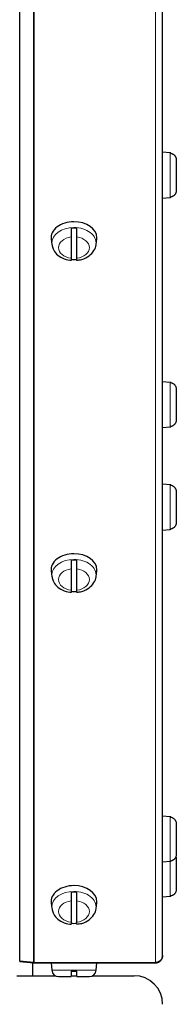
# Model space of a CAD drawing. Header units: inches. Extents: x 0 to 29700, y -16 to 21000.
# Tile 75 of 235: x 8496 to 8551, y 8143 to 8487. Entities that reach past the tile are written whole.
import ezdxf

# ---------------------------------------------------------------- set-up
doc = ezdxf.new("R2010")
doc.units = ezdxf.units.IN
doc.layers.add('1', color=7, linetype='Continuous', true_color=0xffffff)

msp = doc.modelspace()

# ---------------------------------------------------------------- linework, layer by layer
at = {"layer": '1', "color": 2, "linetype": 'Continuous', "lineweight": 25}
for p, q in [((8495.786, 8157.945), (8495.786, 8548.013)), ((8545.767, 8160.009), (8545.767, 8548.868)), ((8548.376, 8440.346), (8545.767, 8440.574)), ((8548.667, 8440.302), (8548.667, 8440.237)), ((8550.567, 8437.861), (8550.567, 8427.287)), ((8545.767, 8424.574), (8548.376, 8424.802)), ((8548.667, 8424.846), (8548.667, 8424.911)), ((8506.798, 8410.159), (8507.025, 8408.328)), ((8513.767, 8410.998), (8513.767, 8403.521)), ((8515.767, 8403.521), (8515.767, 8410.998)), ((8522.509, 8408.328), (8522.736, 8410.159)), ((8522.736, 8410.158), (8522.767, 8410.654)), ((8548.376, 8360.197), (8545.767, 8360.425)), ((8548.667, 8360.154), (8548.667, 8360.089)), ((8550.567, 8357.713), (8550.567, 8347.138)), ((8545.767, 8344.425), (8548.376, 8344.654)), ((8548.667, 8344.697), (8548.667, 8344.762)), ((8548.376, 8324.38), (8545.767, 8324.609)), ((8548.667, 8324.337), (8548.667, 8324.272)), ((8550.567, 8321.896), (8550.567, 8311.321)), ((8545.767, 8308.609), (8548.376, 8308.837)), ((8548.667, 8308.88), (8548.667, 8308.945)), ((8506.798, 8294.193), (8507.025, 8292.362)), ((8513.767, 8295.033), (8513.767, 8287.556)), ((8515.767, 8287.556), (8515.767, 8295.033)), ((8522.509, 8292.362), (8522.736, 8294.193)), ((8522.736, 8294.193), (8522.767, 8294.688)), ((8548.376, 8208.415), (8545.767, 8208.643)), ((8548.376, 8208.415), (8545.767, 8208.643)), ((8548.667, 8208.371), (8548.667, 8208.306)), ((8548.667, 8208.371), (8548.667, 8208.306)), ((8550.567, 8205.93), (8550.567, 8195.356)), ((8550.567, 8205.93), (8550.567, 8195.356)), ((8550.567, 8193.713), (8550.567, 8183.138)), ((8545.767, 8192.643), (8548.376, 8192.871)), ((8545.767, 8192.643), (8548.376, 8192.871)), ((8548.667, 8192.915), (8548.667, 8192.98)), ((8548.667, 8192.915), (8548.667, 8192.98)), ((8545.767, 8180.425), (8548.376, 8180.654)), ((8548.667, 8180.697), (8548.667, 8180.762)), ((8506.798, 8178.228), (8507.025, 8176.397)), ((8513.767, 8179.067), (8513.767, 8171.59)), ((8515.767, 8171.59), (8515.767, 8179.067)), ((8522.509, 8176.397), (8522.736, 8178.228)), ((8522.736, 8178.227), (8522.767, 8178.723)), ((8545.767, 8159.925), (8545.767, 8160.01)), ((8495.793, 8157.945), (8495.786, 8157.861)), ((8500.658, 8157.519), (8495.786, 8157.945)), ((8495.786, 8157.861), (8500.658, 8157.435)), ((8500.267, 8157.464), (8500.267, 8152.924)), ((8500.876, 8157.509), (8543.267, 8157.509)), ((8500.876, 8157.425), (8543.267, 8157.425)), ((8506.767, 8157.425), (8506.995, 8154.816)), ((8522.539, 8154.816), (8522.767, 8157.425)), ((8494.767, 8152.925), (8508.225, 8152.925)), ((8509.386, 8152.625), (8513.767, 8152.625)), ((8513.767, 8154.525), (8515.767, 8154.525)), ((8513.767, 8152.925), (8515.767, 8152.925)), ((8515.767, 8152.625), (8520.148, 8152.625)), ((8521.309, 8152.925), (8535.767, 8152.925))]:
    msp.add_line(p, q, dxfattribs=at)
at = {"layer": '1', "color": 110, "linetype": 'Continuous', "lineweight": 13}
for p, q in [((8500.658, 8157.519), (8500.658, 8547.836)), ((8500.876, 8157.509), (8500.876, 8547.832)), ((8543.267, 8157.509), (8543.267, 8547.832)), ((8548.376, 8424.802), (8548.376, 8440.346)), ((8548.376, 8344.654), (8548.376, 8360.197)), ((8548.376, 8308.837), (8548.376, 8324.38)), ((8548.376, 8192.871), (8548.376, 8208.415)), ((8548.376, 8192.871), (8548.376, 8208.415)), ((8548.376, 8180.654), (8548.376, 8192.872)), ((8514.767, 8154.816), (8506.995, 8154.816)), ((8522.539, 8154.816), (8514.767, 8154.816))]:
    msp.add_line(p, q, dxfattribs=at)
at = {"layer": '1', "color": 2, "linetype": 'Continuous', "lineweight": 25}
for centre, radius, start, end in [((8548.167, 8437.955), 2.4, 77.9753, 85), ((8548.167, 8427.193), 2.4, 275, 282.0247), ((8548.167, 8357.806), 2.4, 77.9753, 85), ((8548.167, 8347.045), 2.4, 275, 282.0247), ((8548.167, 8321.989), 2.4, 77.9753, 85), ((8548.167, 8311.228), 2.4, 275, 282.0247), ((8548.167, 8206.024), 2.4, 77.9753, 85), ((8548.167, 8206.024), 2.4, 77.9753, 85), ((8548.167, 8195.262), 2.4, 275, 282.0247), ((8548.167, 8195.262), 2.4, 275, 282.0247), ((8548.167, 8183.045), 2.4, 275, 282.0247), ((8509.386, 8155.025), 2.4, 185, 270), ((8520.148, 8155.025), 2.4, 270, 355), ((8535.767, 8142.925), 10, 0, 90)]:
    msp.add_arc(centre, radius, start, end, dxfattribs=at)
for centre, major_axis, start_param, end_param in [((8514.767, 8410.654), (8, 0), 1.5707963, 3.2292627), ((8514.767, 8408.603), (-7.728, 0), 4.5826289, 4.8421491), ((8514.767, 8410.654), (8, 0), 0, 1.5707963), ((8514.767, 8408.603), (-7.728, 0), 1.4410362, 1.7005564), ((8514.767, 8294.688), (8, 0), 1.5707963, 3.2292627), ((8514.767, 8294.688), (8, 0), 0, 1.5707963), ((8514.767, 8292.638), (-7.728, 0), 4.5826289, 4.8421491), ((8514.767, 8292.638), (-7.728, 0), 1.4410362, 1.7005564), ((8514.767, 8178.723), (8, 0), 1.5707963, 3.2292627), ((8514.767, 8178.723), (8, 0), 0, 1.5707963), ((8514.767, 8176.672), (-7.728, 0), 4.5826289, 4.8421491), ((8514.767, 8176.672), (-7.728, 0), 1.4410362, 1.7005564)]:
    msp.add_ellipse(centre, major_axis=major_axis, ratio=0.7071068, start_param=start_param, end_param=end_param, dxfattribs=at)
at = {"layer": '1', "color": 110, "linetype": 'Continuous', "lineweight": 13}
for centre, major_axis, start_param, end_param in [((8514.767, 8408.809), (-7.772, 0), 4.712389, 6.2831853), ((8514.767, 8408.809), (-7.772, 0), 3.0640346, 4.712389), ((8514.767, 8407.26), (5.381, 0), 1.757727, 4.5254583), ((8514.767, 8407.26), (5.381, 0), 4.8993196, 7.667051), ((8514.767, 8408.809), (-7.772, 0), 0, 0.0986656), ((8514.767, 8292.843), (-7.772, 0), 4.712389, 6.2831853), ((8514.767, 8292.843), (-7.772, 0), 3.0640346, 4.712389), ((8514.767, 8292.843), (-7.772, 0), 0, 0.0986656), ((8514.767, 8291.294), (5.381, 0), 1.757727, 4.5254583), ((8514.767, 8291.294), (5.381, 0), 4.8993196, 7.667051), ((8514.767, 8176.878), (-7.772, 0), 4.712389, 6.2831853), ((8514.767, 8176.878), (-7.772, 0), 3.0640346, 4.712389), ((8514.767, 8176.878), (-7.772, 0), 0, 0.0986656), ((8514.767, 8175.329), (5.381, 0), 1.757727, 4.5254583), ((8514.767, 8175.329), (5.381, 0), 4.8993196, 7.667051)]:
    msp.add_ellipse(centre, major_axis=major_axis, ratio=0.7071068, start_param=start_param, end_param=end_param, dxfattribs=at)
at = {"layer": '1', "color": 2, "linetype": 'Continuous', "lineweight": 25}
for points, knots in [([(8548.667, 8440.237), (8548.802, 8440.208), (8548.933, 8440.168), (8549.123, 8440.091), (8549.185, 8440.063), (8549.277, 8440.016), (8549.307, 8440), (8549.367, 8439.966), (8549.397, 8439.949), (8549.544, 8439.857), (8549.653, 8439.775), (8549.806, 8439.639), (8549.855, 8439.591), (8549.926, 8439.517), (8549.949, 8439.491), (8549.994, 8439.439), (8550.016, 8439.413), (8550.124, 8439.277), (8550.199, 8439.163), (8550.298, 8438.984), (8550.328, 8438.923), (8550.37, 8438.829), (8550.383, 8438.797), (8550.409, 8438.733), (8550.421, 8438.7), (8550.477, 8438.537), (8550.511, 8438.405), (8550.556, 8438.136), (8550.567, 8438), (8550.567, 8437.861)], [0, 0, 0, 0, 0.125, 0.125, 0.1875, 0.1875, 0.21875, 0.21875, 0.25, 0.25, 0.375, 0.375, 0.4375, 0.4375, 0.46875, 0.46875, 0.5, 0.5, 0.625, 0.625, 0.6875, 0.6875, 0.71875, 0.71875, 0.75, 0.75, 0.875, 0.875, 1, 1, 1, 1]), ([(8550.567, 8427.287), (8550.567, 8427.149), (8550.556, 8427.012), (8550.511, 8426.743), (8550.477, 8426.61), (8550.409, 8426.414), (8550.384, 8426.35), (8550.328, 8426.225), (8550.298, 8426.164), (8550.199, 8425.984), (8550.123, 8425.87), (8550.016, 8425.735), (8549.994, 8425.708), (8549.949, 8425.657), (8549.879, 8425.58), (8549.806, 8425.509), (8549.653, 8425.373), (8549.544, 8425.291), (8549.397, 8425.199), (8549.367, 8425.182), (8549.307, 8425.148), (8549.277, 8425.132), (8549.185, 8425.085), (8549.123, 8425.057), (8548.933, 8424.98), (8548.802, 8424.94), (8548.667, 8424.911)], [0, 0, 0, 0, 0.125, 0.125, 0.25, 0.25, 0.3125, 0.3125, 0.375, 0.375, 0.5, 0.5, 0.53125, 0.53125, 0.5625, 0.625, 0.625, 0.75, 0.75, 0.78125, 0.78125, 0.8125, 0.8125, 0.875, 0.875, 1, 1, 1, 1]), ([(8513.767, 8414.022), (8513.767, 8413.906), (8513.767, 8413.784), (8513.767, 8413.596), (8513.767, 8413.532), (8513.767, 8413.434), (8513.767, 8413.401), (8513.767, 8413.335), (8513.767, 8413.302), (8513.767, 8413.133), (8513.767, 8412.998), (8513.767, 8412.793), (8513.767, 8412.725), (8513.767, 8412.622), (8513.767, 8412.588), (8513.767, 8412.519), (8513.767, 8412.485), (8513.767, 8412.313), (8513.767, 8412.179), (8513.767, 8411.982), (8513.767, 8411.918), (8513.767, 8411.822), (8513.767, 8411.79), (8513.767, 8411.727), (8513.767, 8411.695), (8513.767, 8411.54), (8513.767, 8411.422), (8513.767, 8411.201), (8513.767, 8411.096), (8513.767, 8410.998)], [0, 0, 0, 0, 0.125, 0.125, 0.1875, 0.1875, 0.21875, 0.21875, 0.25, 0.25, 0.375, 0.375, 0.4375, 0.4375, 0.46875, 0.46875, 0.5, 0.5, 0.625, 0.625, 0.6875, 0.6875, 0.71875, 0.71875, 0.75, 0.75, 0.875, 0.875, 1, 1, 1, 1]), ([(8515.767, 8410.998), (8515.767, 8411.096), (8515.767, 8411.201), (8515.767, 8411.423), (8515.767, 8411.541), (8515.767, 8411.727), (8515.767, 8411.79), (8515.767, 8411.918), (8515.767, 8411.983), (8515.767, 8412.179), (8515.767, 8412.314), (8515.767, 8412.485), (8515.767, 8412.52), (8515.767, 8412.588), (8515.767, 8412.623), (8515.767, 8412.725), (8515.767, 8412.794), (8515.767, 8412.998), (8515.767, 8413.133), (8515.767, 8413.302), (8515.767, 8413.335), (8515.767, 8413.402), (8515.767, 8413.434), (8515.767, 8413.532), (8515.767, 8413.596), (8515.767, 8413.784), (8515.767, 8413.906), (8515.767, 8414.022)], [0, 0, 0, 0, 0.125, 0.125, 0.25, 0.25, 0.3125, 0.3125, 0.375, 0.375, 0.5, 0.5, 0.53125, 0.53125, 0.5625, 0.5625, 0.625, 0.625, 0.75, 0.75, 0.78125, 0.78125, 0.8125, 0.8125, 0.875, 0.875, 1, 1, 1, 1]), ([(8507.137, 8408.264), (8507.168, 8407.745), (8507.414, 8406.567), (8508.662, 8404.898), (8510.692, 8403.514), (8512.56, 8402.901), (8513.635, 8402.828), (8513.766, 8402.822)], [0, 0, 0, 0, 0.1704902, 0.4129799, 0.6739459, 0.9605183, 1, 1, 1, 1]), ([(8515.758, 8402.891), (8516.358, 8402.911), (8517.929, 8403.124), (8520.153, 8404.237), (8521.785, 8406.059), (8522.553, 8407.569), (8522.486, 8408.342), (8522.479, 8408.405)], [0, 0, 0, 0, 0.1727731, 0.4766924, 0.7393289, 0.9787483, 1, 1, 1, 1]), ([(8513.767, 8403.521), (8513.767, 8403.423), (8513.767, 8403.335), (8513.767, 8403.176), (8513.767, 8403.106), (8513.767, 8403.016), (8513.767, 8402.988), (8513.767, 8402.939), (8513.767, 8402.917), (8513.767, 8402.86), (8513.767, 8402.833), (8513.767, 8402.814), (8513.767, 8402.81), (8513.767, 8402.806), (8513.767, 8402.804), (8513.767, 8402.802), (8513.767, 8402.802), (8513.767, 8402.802)], [0, 0, 0, 0, 0.2162922, 0.2162922, 0.4325845, 0.4325845, 0.5407306, 0.5407306, 0.6488767, 0.6488767, 0.8651689, 0.8651689, 0.919242, 0.919242, 0.9733151, 0.9733151, 1, 1, 1, 1]), ([(8515.767, 8402.803), (8515.767, 8402.802), (8515.767, 8402.802), (8515.767, 8402.804), (8515.767, 8402.806), (8515.767, 8402.81), (8515.767, 8402.814), (8515.767, 8402.833), (8515.767, 8402.86), (8515.767, 8402.918), (8515.767, 8402.939), (8515.767, 8402.976), (8515.767, 8402.989), (8515.767, 8403.017), (8515.767, 8403.031), (8515.767, 8403.107), (8515.767, 8403.177), (8515.767, 8403.335), (8515.767, 8403.423), (8515.767, 8403.521)], [0, 0, 0, 0, 0.0653665, 0.0653665, 0.1172906, 0.1172906, 0.1692147, 0.1692147, 0.376911, 0.376911, 0.4807592, 0.4807592, 0.5326833, 0.5326833, 0.5846074, 0.5846074, 0.7923037, 0.7923037, 1, 1, 1, 1]), ([(8548.667, 8360.089), (8548.802, 8360.06), (8548.933, 8360.019), (8549.123, 8359.942), (8549.185, 8359.914), (8549.277, 8359.868), (8549.307, 8359.851), (8549.367, 8359.818), (8549.397, 8359.8), (8549.544, 8359.709), (8549.653, 8359.627), (8549.806, 8359.49), (8549.855, 8359.443), (8549.926, 8359.368), (8549.949, 8359.343), (8549.994, 8359.291), (8550.016, 8359.264), (8550.124, 8359.129), (8550.199, 8359.015), (8550.298, 8358.835), (8550.328, 8358.774), (8550.37, 8358.68), (8550.383, 8358.648), (8550.409, 8358.584), (8550.421, 8358.552), (8550.477, 8358.389), (8550.511, 8358.256), (8550.556, 8357.987), (8550.567, 8357.851), (8550.567, 8357.713)], [0, 0, 0, 0, 0.125, 0.125, 0.1875, 0.1875, 0.21875, 0.21875, 0.25, 0.25, 0.375, 0.375, 0.4375, 0.4375, 0.46875, 0.46875, 0.5, 0.5, 0.625, 0.625, 0.6875, 0.6875, 0.71875, 0.71875, 0.75, 0.75, 0.875, 0.875, 1, 1, 1, 1]), ([(8550.567, 8347.138), (8550.567, 8347), (8550.556, 8346.863), (8550.511, 8346.594), (8550.477, 8346.462), (8550.409, 8346.265), (8550.384, 8346.201), (8550.328, 8346.076), (8550.298, 8346.015), (8550.199, 8345.836), (8550.123, 8345.722), (8550.016, 8345.586), (8549.994, 8345.56), (8549.949, 8345.508), (8549.879, 8345.432), (8549.806, 8345.36), (8549.653, 8345.224), (8549.544, 8345.142), (8549.397, 8345.051), (8549.367, 8345.033), (8549.307, 8344.999), (8549.277, 8344.983), (8549.185, 8344.937), (8549.123, 8344.908), (8548.933, 8344.832), (8548.802, 8344.791), (8548.667, 8344.762)], [0, 0, 0, 0, 0.125, 0.125, 0.25, 0.25, 0.3125, 0.3125, 0.375, 0.375, 0.5, 0.5, 0.53125, 0.53125, 0.5625, 0.625, 0.625, 0.75, 0.75, 0.78125, 0.78125, 0.8125, 0.8125, 0.875, 0.875, 1, 1, 1, 1]), ([(8548.667, 8324.272), (8548.802, 8324.243), (8548.933, 8324.202), (8549.123, 8324.126), (8549.185, 8324.097), (8549.277, 8324.051), (8549.307, 8324.035), (8549.367, 8324.001), (8549.397, 8323.983), (8549.544, 8323.892), (8549.653, 8323.81), (8549.806, 8323.673), (8549.855, 8323.626), (8549.926, 8323.551), (8549.949, 8323.526), (8549.994, 8323.474), (8550.016, 8323.447), (8550.124, 8323.312), (8550.199, 8323.198), (8550.298, 8323.018), (8550.328, 8322.957), (8550.37, 8322.863), (8550.383, 8322.831), (8550.409, 8322.767), (8550.421, 8322.735), (8550.477, 8322.572), (8550.511, 8322.439), (8550.556, 8322.17), (8550.567, 8322.034), (8550.567, 8321.896)], [0, 0, 0, 0, 0.125, 0.125, 0.1875, 0.1875, 0.21875, 0.21875, 0.25, 0.25, 0.375, 0.375, 0.4375, 0.4375, 0.46875, 0.46875, 0.5, 0.5, 0.625, 0.625, 0.6875, 0.6875, 0.71875, 0.71875, 0.75, 0.75, 0.875, 0.875, 1, 1, 1, 1]), ([(8550.567, 8311.321), (8550.567, 8311.183), (8550.556, 8311.047), (8550.511, 8310.777), (8550.477, 8310.645), (8550.409, 8310.449), (8550.384, 8310.385), (8550.328, 8310.259), (8550.298, 8310.198), (8550.199, 8310.019), (8550.123, 8309.905), (8550.016, 8309.77), (8549.994, 8309.743), (8549.949, 8309.691), (8549.879, 8309.615), (8549.806, 8309.543), (8549.653, 8309.407), (8549.544, 8309.325), (8549.397, 8309.234), (8549.367, 8309.216), (8549.307, 8309.182), (8549.277, 8309.166), (8549.185, 8309.12), (8549.123, 8309.091), (8548.933, 8309.015), (8548.802, 8308.974), (8548.667, 8308.945)], [0, 0, 0, 0, 0.125, 0.125, 0.25, 0.25, 0.3125, 0.3125, 0.375, 0.375, 0.5, 0.5, 0.53125, 0.53125, 0.5625, 0.625, 0.625, 0.75, 0.75, 0.78125, 0.78125, 0.8125, 0.8125, 0.875, 0.875, 1, 1, 1, 1]), ([(8513.767, 8298.056), (8513.767, 8297.94), (8513.767, 8297.819), (8513.767, 8297.63), (8513.767, 8297.567), (8513.767, 8297.469), (8513.767, 8297.436), (8513.767, 8297.37), (8513.767, 8297.336), (8513.767, 8297.168), (8513.767, 8297.032), (8513.767, 8296.828), (8513.767, 8296.76), (8513.767, 8296.657), (8513.767, 8296.622), (8513.767, 8296.554), (8513.767, 8296.519), (8513.767, 8296.348), (8513.767, 8296.214), (8513.767, 8296.017), (8513.767, 8295.952), (8513.767, 8295.856), (8513.767, 8295.824), (8513.767, 8295.761), (8513.767, 8295.73), (8513.767, 8295.574), (8513.767, 8295.457), (8513.767, 8295.235), (8513.767, 8295.131), (8513.767, 8295.033)], [0, 0, 0, 0, 0.125, 0.125, 0.1875, 0.1875, 0.21875, 0.21875, 0.25, 0.25, 0.375, 0.375, 0.4375, 0.4375, 0.46875, 0.46875, 0.5, 0.5, 0.625, 0.625, 0.6875, 0.6875, 0.71875, 0.71875, 0.75, 0.75, 0.875, 0.875, 1, 1, 1, 1]), ([(8515.767, 8295.033), (8515.767, 8295.131), (8515.767, 8295.235), (8515.767, 8295.457), (8515.767, 8295.575), (8515.767, 8295.762), (8515.767, 8295.825), (8515.767, 8295.953), (8515.767, 8296.017), (8515.767, 8296.214), (8515.767, 8296.348), (8515.767, 8296.52), (8515.767, 8296.554), (8515.767, 8296.623), (8515.767, 8296.657), (8515.767, 8296.76), (8515.767, 8296.828), (8515.767, 8297.032), (8515.767, 8297.168), (8515.767, 8297.336), (8515.767, 8297.37), (8515.767, 8297.436), (8515.767, 8297.469), (8515.767, 8297.567), (8515.767, 8297.631), (8515.767, 8297.819), (8515.767, 8297.94), (8515.767, 8298.056)], [0, 0, 0, 0, 0.125, 0.125, 0.25, 0.25, 0.3125, 0.3125, 0.375, 0.375, 0.5, 0.5, 0.53125, 0.53125, 0.5625, 0.5625, 0.625, 0.625, 0.75, 0.75, 0.78125, 0.78125, 0.8125, 0.8125, 0.875, 0.875, 1, 1, 1, 1]), ([(8507.137, 8292.298), (8507.168, 8291.78), (8507.414, 8290.602), (8508.662, 8288.932), (8510.692, 8287.549), (8512.56, 8286.935), (8513.635, 8286.862), (8513.766, 8286.856)], [0, 0, 0, 0, 0.1704902, 0.4129799, 0.6739459, 0.9605183, 1, 1, 1, 1]), ([(8515.758, 8286.925), (8516.358, 8286.946), (8517.929, 8287.158), (8520.153, 8288.272), (8521.785, 8290.094), (8522.553, 8291.603), (8522.486, 8292.376), (8522.479, 8292.439)], [0, 0, 0, 0, 0.1727731, 0.4766924, 0.7393289, 0.9787483, 1, 1, 1, 1]), ([(8513.767, 8287.556), (8513.767, 8287.458), (8513.767, 8287.369), (8513.767, 8287.211), (8513.767, 8287.141), (8513.767, 8287.05), (8513.767, 8287.023), (8513.767, 8286.974), (8513.767, 8286.952), (8513.767, 8286.895), (8513.767, 8286.868), (8513.767, 8286.848), (8513.767, 8286.845), (8513.767, 8286.84), (8513.767, 8286.838), (8513.767, 8286.837), (8513.767, 8286.837), (8513.767, 8286.837)], [0, 0, 0, 0, 0.2162922, 0.2162922, 0.4325845, 0.4325845, 0.5407306, 0.5407306, 0.6488767, 0.6488767, 0.8651689, 0.8651689, 0.919242, 0.919242, 0.9733151, 0.9733151, 1, 1, 1, 1]), ([(8515.767, 8286.837), (8515.767, 8286.836), (8515.767, 8286.836), (8515.767, 8286.838), (8515.767, 8286.84), (8515.767, 8286.845), (8515.767, 8286.848), (8515.767, 8286.868), (8515.767, 8286.895), (8515.767, 8286.952), (8515.767, 8286.974), (8515.767, 8287.011), (8515.767, 8287.024), (8515.767, 8287.051), (8515.767, 8287.066), (8515.767, 8287.141), (8515.767, 8287.211), (8515.767, 8287.369), (8515.767, 8287.458), (8515.767, 8287.556)], [0, 0, 0, 0, 0.0653665, 0.0653665, 0.1172906, 0.1172906, 0.1692147, 0.1692147, 0.376911, 0.376911, 0.4807592, 0.4807592, 0.5326833, 0.5326833, 0.5846074, 0.5846074, 0.7923037, 0.7923037, 1, 1, 1, 1]), ([(8548.667, 8208.306), (8548.802, 8208.277), (8548.933, 8208.237), (8549.123, 8208.16), (8549.185, 8208.132), (8549.277, 8208.085), (8549.307, 8208.069), (8549.367, 8208.035), (8549.397, 8208.018), (8549.544, 8207.926), (8549.653, 8207.844), (8549.806, 8207.708), (8549.855, 8207.66), (8549.926, 8207.586), (8549.949, 8207.56), (8549.994, 8207.508), (8550.016, 8207.481), (8550.124, 8207.346), (8550.199, 8207.232), (8550.298, 8207.053), (8550.328, 8206.992), (8550.37, 8206.898), (8550.383, 8206.866), (8550.409, 8206.802), (8550.421, 8206.769), (8550.477, 8206.606), (8550.511, 8206.474), (8550.556, 8206.205), (8550.567, 8206.069), (8550.567, 8205.93)], [0, 0, 0, 0, 0.125, 0.125, 0.1875, 0.1875, 0.21875, 0.21875, 0.25, 0.25, 0.375, 0.375, 0.4375, 0.4375, 0.46875, 0.46875, 0.5, 0.5, 0.625, 0.625, 0.6875, 0.6875, 0.71875, 0.71875, 0.75, 0.75, 0.875, 0.875, 1, 1, 1, 1]), ([(8548.667, 8208.306), (8548.802, 8208.277), (8548.933, 8208.237), (8549.123, 8208.16), (8549.185, 8208.132), (8549.277, 8208.085), (8549.307, 8208.069), (8549.367, 8208.035), (8549.397, 8208.018), (8549.544, 8207.926), (8549.653, 8207.844), (8549.806, 8207.708), (8549.855, 8207.66), (8549.926, 8207.586), (8549.949, 8207.56), (8549.994, 8207.508), (8550.016, 8207.481), (8550.124, 8207.346), (8550.199, 8207.232), (8550.298, 8207.053), (8550.328, 8206.992), (8550.37, 8206.898), (8550.383, 8206.866), (8550.409, 8206.802), (8550.421, 8206.769), (8550.477, 8206.606), (8550.511, 8206.474), (8550.556, 8206.205), (8550.567, 8206.069), (8550.567, 8205.93)], [0, 0, 0, 0, 0.125, 0.125, 0.1875, 0.1875, 0.21875, 0.21875, 0.25, 0.25, 0.375, 0.375, 0.4375, 0.4375, 0.46875, 0.46875, 0.5, 0.5, 0.625, 0.625, 0.6875, 0.6875, 0.71875, 0.71875, 0.75, 0.75, 0.875, 0.875, 1, 1, 1, 1]), ([(8550.567, 8195.356), (8550.567, 8195.217), (8550.556, 8195.081), (8550.511, 8194.812), (8550.477, 8194.679), (8550.409, 8194.483), (8550.384, 8194.419), (8550.328, 8194.294), (8550.298, 8194.233), (8550.199, 8194.053), (8550.123, 8193.939), (8550.016, 8193.804), (8549.994, 8193.777), (8549.949, 8193.725), (8549.879, 8193.649), (8549.806, 8193.578), (8549.653, 8193.442), (8549.544, 8193.36), (8549.397, 8193.268), (8549.367, 8193.251), (8549.307, 8193.217), (8549.277, 8193.201), (8549.185, 8193.154), (8549.123, 8193.126), (8548.933, 8193.049), (8548.802, 8193.009), (8548.667, 8192.98)], [0, 0, 0, 0, 0.125, 0.125, 0.25, 0.25, 0.3125, 0.3125, 0.375, 0.375, 0.5, 0.5, 0.53125, 0.53125, 0.5625, 0.625, 0.625, 0.75, 0.75, 0.78125, 0.78125, 0.8125, 0.8125, 0.875, 0.875, 1, 1, 1, 1]), ([(8550.567, 8195.356), (8550.567, 8195.217), (8550.556, 8195.081), (8550.511, 8194.812), (8550.477, 8194.679), (8550.409, 8194.483), (8550.384, 8194.419), (8550.328, 8194.294), (8550.298, 8194.233), (8550.199, 8194.053), (8550.123, 8193.939), (8550.016, 8193.804), (8549.994, 8193.777), (8549.949, 8193.725), (8549.879, 8193.649), (8549.806, 8193.578), (8549.653, 8193.442), (8549.544, 8193.36), (8549.397, 8193.268), (8549.367, 8193.251), (8549.307, 8193.217), (8549.277, 8193.201), (8549.185, 8193.154), (8549.123, 8193.126), (8548.933, 8193.049), (8548.802, 8193.009), (8548.667, 8192.98)], [0, 0, 0, 0, 0.125, 0.125, 0.25, 0.25, 0.3125, 0.3125, 0.375, 0.375, 0.5, 0.5, 0.53125, 0.53125, 0.5625, 0.625, 0.625, 0.75, 0.75, 0.78125, 0.78125, 0.8125, 0.8125, 0.875, 0.875, 1, 1, 1, 1]), ([(8550.426, 8194.536), (8550.428, 8194.53), (8550.43, 8194.525), (8550.477, 8194.389), (8550.511, 8194.256), (8550.556, 8193.987), (8550.567, 8193.851), (8550.567, 8193.713)], [0, 0, 0, 0, 0.0211673, 0.0211673, 0.5105836, 0.5105836, 1, 1, 1, 1]), ([(8550.567, 8183.138), (8550.567, 8183), (8550.556, 8182.863), (8550.511, 8182.594), (8550.477, 8182.462), (8550.409, 8182.265), (8550.384, 8182.201), (8550.328, 8182.076), (8550.298, 8182.015), (8550.199, 8181.836), (8550.123, 8181.722), (8550.016, 8181.586), (8549.994, 8181.56), (8549.949, 8181.508), (8549.879, 8181.432), (8549.806, 8181.36), (8549.653, 8181.224), (8549.544, 8181.142), (8549.397, 8181.051), (8549.367, 8181.033), (8549.307, 8180.999), (8549.277, 8180.983), (8549.185, 8180.937), (8549.123, 8180.908), (8548.933, 8180.832), (8548.802, 8180.791), (8548.667, 8180.762)], [0, 0, 0, 0, 0.125, 0.125, 0.25, 0.25, 0.3125, 0.3125, 0.375, 0.375, 0.5, 0.5, 0.53125, 0.53125, 0.5625, 0.625, 0.625, 0.75, 0.75, 0.78125, 0.78125, 0.8125, 0.8125, 0.875, 0.875, 1, 1, 1, 1]), ([(8513.767, 8182.091), (8513.767, 8181.975), (8513.767, 8181.853), (8513.767, 8181.665), (8513.767, 8181.601), (8513.767, 8181.503), (8513.767, 8181.47), (8513.767, 8181.404), (8513.767, 8181.371), (8513.767, 8181.202), (8513.767, 8181.067), (8513.767, 8180.862), (8513.767, 8180.794), (8513.767, 8180.691), (8513.767, 8180.657), (8513.767, 8180.588), (8513.767, 8180.554), (8513.767, 8180.382), (8513.767, 8180.248), (8513.767, 8180.051), (8513.767, 8179.987), (8513.767, 8179.891), (8513.767, 8179.859), (8513.767, 8179.795), (8513.767, 8179.764), (8513.767, 8179.609), (8513.767, 8179.491), (8513.767, 8179.27), (8513.767, 8179.165), (8513.767, 8179.067)], [0, 0, 0, 0, 0.125, 0.125, 0.1875, 0.1875, 0.21875, 0.21875, 0.25, 0.25, 0.375, 0.375, 0.4375, 0.4375, 0.46875, 0.46875, 0.5, 0.5, 0.625, 0.625, 0.6875, 0.6875, 0.71875, 0.71875, 0.75, 0.75, 0.875, 0.875, 1, 1, 1, 1]), ([(8515.767, 8179.067), (8515.767, 8179.165), (8515.767, 8179.27), (8515.767, 8179.492), (8515.767, 8179.609), (8515.767, 8179.796), (8515.767, 8179.859), (8515.767, 8179.987), (8515.767, 8180.052), (8515.767, 8180.248), (8515.767, 8180.382), (8515.767, 8180.554), (8515.767, 8180.589), (8515.767, 8180.657), (8515.767, 8180.692), (8515.767, 8180.794), (8515.767, 8180.863), (8515.767, 8181.067), (8515.767, 8181.202), (8515.767, 8181.371), (8515.767, 8181.404), (8515.767, 8181.471), (8515.767, 8181.503), (8515.767, 8181.601), (8515.767, 8181.665), (8515.767, 8181.853), (8515.767, 8181.975), (8515.767, 8182.091)], [0, 0, 0, 0, 0.125, 0.125, 0.25, 0.25, 0.3125, 0.3125, 0.375, 0.375, 0.5, 0.5, 0.53125, 0.53125, 0.5625, 0.5625, 0.625, 0.625, 0.75, 0.75, 0.78125, 0.78125, 0.8125, 0.8125, 0.875, 0.875, 1, 1, 1, 1]), ([(8507.137, 8176.333), (8507.168, 8175.814), (8507.414, 8174.636), (8508.662, 8172.967), (8510.692, 8171.583), (8512.56, 8170.97), (8513.635, 8170.897), (8513.766, 8170.891)], [0, 0, 0, 0, 0.1704902, 0.4129799, 0.6739459, 0.9605183, 1, 1, 1, 1]), ([(8515.758, 8170.96), (8516.358, 8170.98), (8517.929, 8171.193), (8520.153, 8172.306), (8521.785, 8174.128), (8522.553, 8175.638), (8522.486, 8176.411), (8522.479, 8176.474)], [0, 0, 0, 0, 0.1727731, 0.4766924, 0.7393289, 0.9787483, 1, 1, 1, 1]), ([(8513.767, 8171.59), (8513.767, 8171.492), (8513.767, 8171.404), (8513.767, 8171.245), (8513.767, 8171.175), (8513.767, 8171.085), (8513.767, 8171.057), (8513.767, 8171.008), (8513.767, 8170.986), (8513.767, 8170.929), (8513.767, 8170.902), (8513.767, 8170.883), (8513.767, 8170.879), (8513.767, 8170.875), (8513.767, 8170.873), (8513.767, 8170.871), (8513.767, 8170.871), (8513.767, 8170.871)], [0, 0, 0, 0, 0.2162922, 0.2162922, 0.4325845, 0.4325845, 0.5407306, 0.5407306, 0.6488767, 0.6488767, 0.8651689, 0.8651689, 0.919242, 0.919242, 0.9733151, 0.9733151, 1, 1, 1, 1]), ([(8515.767, 8170.872), (8515.767, 8170.871), (8515.767, 8170.871), (8515.767, 8170.873), (8515.767, 8170.875), (8515.767, 8170.879), (8515.767, 8170.883), (8515.767, 8170.902), (8515.767, 8170.929), (8515.767, 8170.987), (8515.767, 8171.008), (8515.767, 8171.045), (8515.767, 8171.058), (8515.767, 8171.086), (8515.767, 8171.1), (8515.767, 8171.176), (8515.767, 8171.246), (8515.767, 8171.404), (8515.767, 8171.492), (8515.767, 8171.59)], [0, 0, 0, 0, 0.0653665, 0.0653665, 0.1172906, 0.1172906, 0.1692147, 0.1692147, 0.376911, 0.376911, 0.4807592, 0.4807592, 0.5326833, 0.5326833, 0.5846074, 0.5846074, 0.7923037, 0.7923037, 1, 1, 1, 1]), ([(8513.767, 8154.525), (8513.767, 8154.39), (8513.767, 8154.259), (8513.767, 8154.069), (8513.767, 8154.007), (8513.767, 8153.916), (8513.767, 8153.885), (8513.767, 8153.825), (8513.767, 8153.796), (8513.767, 8153.649), (8513.767, 8153.539), (8513.767, 8153.386), (8513.767, 8153.337), (8513.767, 8153.267), (8513.767, 8153.244), (8513.767, 8153.198), (8513.767, 8153.176), (8513.767, 8153.069), (8513.767, 8152.993), (8513.767, 8152.895), (8513.767, 8152.864), (8513.767, 8152.823), (8513.767, 8152.809), (8513.767, 8152.784), (8513.767, 8152.772), (8513.767, 8152.716), (8513.767, 8152.682), (8513.767, 8152.638), (8513.767, 8152.626), (8513.767, 8152.626)], [0, 0, 0, 0, 0.1254834, 0.1254834, 0.1882251, 0.1882251, 0.2195959, 0.2195959, 0.2509668, 0.2509668, 0.3764502, 0.3764502, 0.4391919, 0.4391919, 0.4705627, 0.4705627, 0.5019335, 0.5019335, 0.6274169, 0.6274169, 0.6901586, 0.6901586, 0.7215295, 0.7215295, 0.7529003, 0.7529003, 0.8783837, 0.8783837, 1, 1, 1, 1]), ([(8515.767, 8152.625), (8515.767, 8152.627), (8515.767, 8152.638), (8515.767, 8152.682), (8515.767, 8152.716), (8515.767, 8152.784), (8515.767, 8152.809), (8515.767, 8152.865), (8515.767, 8152.895), (8515.767, 8152.993), (8515.767, 8153.069), (8515.767, 8153.177), (8515.767, 8153.199), (8515.767, 8153.244), (8515.767, 8153.313), (8515.767, 8153.387), (8515.767, 8153.539), (8515.767, 8153.649), (8515.767, 8153.796), (8515.767, 8153.825), (8515.767, 8153.885), (8515.767, 8153.916), (8515.767, 8154.007), (8515.767, 8154.069), (8515.767, 8154.259), (8515.767, 8154.39), (8515.767, 8154.525)], [0, 0, 0, 0, 0.1175171, 0.1175171, 0.2435861, 0.2435861, 0.3066206, 0.3066206, 0.3696551, 0.3696551, 0.4957241, 0.4957241, 0.5272413, 0.5272413, 0.5587586, 0.6217931, 0.6217931, 0.747862, 0.747862, 0.7793793, 0.7793793, 0.8108965, 0.8108965, 0.873931, 0.873931, 1, 1, 1, 1])]:
    msp.add_open_spline(points, degree=3, knots=knots, dxfattribs=at)
for points, weights in [([(8545.767, 8160.009), (8545.767, 8158.545), (8544.732, 8157.509), (8543.267, 8157.509)], [1, 0.804737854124, 0.804737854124, 1]), ([(8543.267, 8157.425), (8544.732, 8157.425), (8545.767, 8158.461), (8545.767, 8159.925)], [1, 0.804737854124, 0.804737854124, 1]), ([(8500.876, 8157.509), (8500.804, 8157.509), (8500.731, 8157.513), (8500.658, 8157.519)], [1, 0.999365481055, 0.999365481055, 1]), ([(8500.658, 8157.435), (8500.731, 8157.429), (8500.804, 8157.425), (8500.876, 8157.425)], [1, 0.999365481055, 0.999365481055, 1])]:
    msp.add_rational_spline(points, weights, degree=3, dxfattribs=at)

doc.saveas('drawing.dxf')
